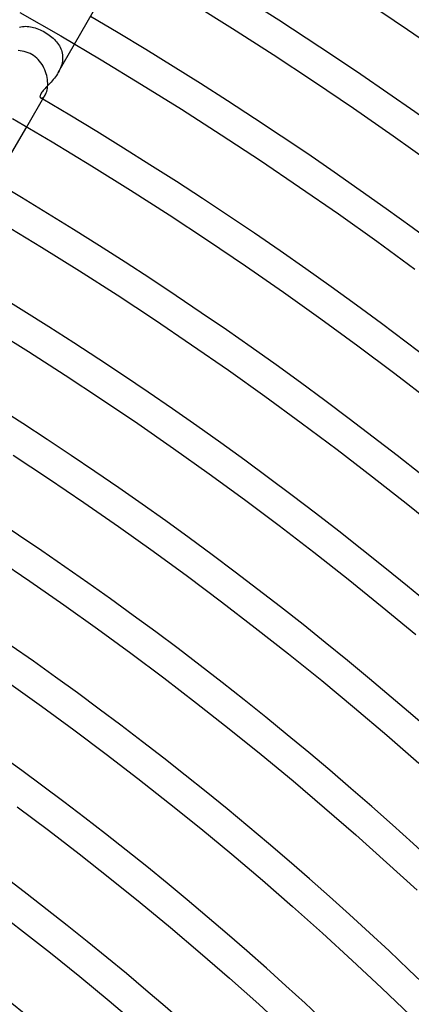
# Model space of a CAD drawing. Header units: millimetres. Extents: x -345 to 345, y -305 to 305.
# Tile 71 of 87: x 120 to 145, y 150 to 212. Entities that reach past the tile are written whole.
import ezdxf

# ---------------------------------------------------------------- set-up
doc = ezdxf.new("R2010")
doc.units = ezdxf.units.MM
doc.layers.add('HIDDEN', color=7, linetype='Continuous')
doc.layers.add('THICK', color=7, linetype='Continuous')

msp = doc.modelspace()

# ---------------------------------------------------------------- linework, layer by layer
at = {"layer": 'HIDDEN'}
for p, q in [((120.258, 211.369), (120.354, 211.39)), ((120.354, 211.39), (120.452, 211.405)), ((120.452, 211.405), (120.55, 211.413)), ((120.55, 211.413), (120.649, 211.416)), ((120.649, 211.416), (120.749, 211.413)), ((120.749, 211.413), (120.849, 211.404)), ((120.849, 211.404), (120.95, 211.389)), ((120.95, 211.389), (121.051, 211.37)), ((121.051, 211.37), (121.152, 211.345)), ((121.152, 211.345), (121.253, 211.316)), ((121.253, 211.316), (121.354, 211.282)), ((121.354, 211.282), (121.455, 211.244)), ((121.455, 211.244), (121.555, 211.201)), ((121.555, 211.201), (121.655, 211.154)), ((121.655, 211.154), (121.753, 211.104)), ((121.753, 211.104), (121.85, 211.05)), ((121.85, 211.05), (121.946, 210.993)), ((121.946, 210.993), (122.039, 210.932)), ((122.039, 210.932), (122.13, 210.869)), ((122.13, 210.869), (122.217, 210.803)), ((122.217, 210.803), (122.301, 210.734)), ((122.301, 210.734), (122.382, 210.663)), ((122.382, 210.663), (122.458, 210.59)), ((122.458, 210.59), (122.53, 210.514)), ((122.53, 210.514), (122.597, 210.436)), ((122.597, 210.436), (122.66, 210.356)), ((122.66, 210.356), (122.717, 210.273)), ((122.701, 208.524), (123.728, 210.303)), ((122.717, 210.273), (122.77, 210.188)), ((122.77, 210.188), (122.817, 210.101)), ((122.817, 210.101), (122.858, 210.012)), ((122.858, 210.012), (122.894, 209.92)), ((122.894, 209.92), (122.923, 209.826)), ((122.923, 209.826), (122.946, 209.73)), ((122.946, 209.73), (122.962, 209.632)), ((122.962, 209.632), (122.971, 209.533)), ((122.914, 209.021), (122.883, 208.919)), ((122.939, 209.124), (122.914, 209.021)), ((122.958, 209.228), (122.939, 209.124)), ((122.969, 209.331), (122.958, 209.228)), ((122.974, 209.432), (122.969, 209.331)), ((122.971, 209.533), (122.974, 209.432)), ((122.643, 208.429), (122.583, 208.337)), ((122.7, 208.523), (122.643, 208.429)), ((122.753, 208.619), (122.7, 208.523)), ((122.802, 208.718), (122.753, 208.619)), ((122.845, 208.818), (122.802, 208.718)), ((122.883, 208.919), (122.845, 208.818)), ((122.118, 207.774), (122.053, 207.704)), ((122.185, 207.846), (122.118, 207.774)), ((122.253, 207.92), (122.185, 207.846)), ((122.32, 207.998), (122.253, 207.92)), ((122.388, 208.079), (122.32, 207.998)), ((122.455, 208.162), (122.388, 208.079)), ((122.52, 208.248), (122.455, 208.162)), ((122.583, 208.337), (122.52, 208.248)), ((121.601, 207.17), (121.578, 207.124)), ((121.631, 207.219), (121.601, 207.17)), ((121.668, 207.272), (121.631, 207.219)), ((121.711, 207.328), (121.668, 207.272)), ((121.759, 207.386), (121.711, 207.328)), ((121.812, 207.446), (121.759, 207.386)), ((121.868, 207.508), (121.812, 207.446)), ((121.928, 207.572), (121.868, 207.508)), ((121.99, 207.637), (121.928, 207.572)), ((122.053, 207.704), (121.99, 207.637)), ((121.552, 207.043), (121.549, 207.009)), ((121.549, 207.009), (121.552, 206.979)), ((121.562, 207.082), (121.552, 207.043)), ((121.552, 206.979), (121.56, 206.954)), ((121.56, 206.954), (121.573, 206.934)), ((121.578, 207.124), (121.562, 207.082)), ((121.573, 206.934), (121.591, 206.919)), ((121.591, 206.919), (121.618, 206.909)), ((121.618, 206.909), (121.65, 206.908)), ((121.65, 206.908), (121.685, 206.916)), ((121.685, 206.916), (121.723, 206.933)), ((121.723, 206.933), (121.764, 206.961)), ((121.764, 206.961), (121.804, 207)), ((121.804, 207), (121.845, 207.05)), ((121.845, 207.05), (121.885, 207.11)), ((119.646, 203.233), (120.728, 205.107))]:
    msp.add_line(p, q, dxfattribs=at)
msp.add_arc((0, 0), 240, 59.52252, 59.56034, dxfattribs=at)
at = {"layer": 'THICK'}
for p, q in [((131.077, 212.882), (133.649, 211.277)), ((142.065, 212.964), (144.637, 211.225)), ((120.287, 212.29), (122.853, 210.815)), ((123.728, 210.303), (124.914, 212.358)), ((133.649, 211.277), (136.202, 209.64)), ((144.637, 211.225), (147.189, 209.455)), ((122.853, 210.815), (125.401, 209.31)), ((120.305, 209.879), (120.176, 209.888)), ((120.433, 209.862), (120.305, 209.879)), ((120.56, 209.837), (120.433, 209.862)), ((120.684, 209.802), (120.56, 209.837)), ((120.806, 209.759), (120.684, 209.802)), ((120.925, 209.708), (120.806, 209.759)), ((121.04, 209.647), (120.925, 209.708)), ((121.149, 209.579), (121.04, 209.647)), ((136.202, 209.64), (138.735, 207.973)), ((121.252, 209.502), (121.149, 209.579)), ((121.35, 209.419), (121.252, 209.502)), ((121.441, 209.329), (121.35, 209.419)), ((121.526, 209.233), (121.441, 209.329)), ((121.605, 209.131), (121.526, 209.233)), ((121.677, 209.025), (121.605, 209.131)), ((121.743, 208.914), (121.677, 209.025)), ((125.401, 209.31), (127.931, 207.773)), ((121.802, 208.8), (121.743, 208.914)), ((121.855, 208.683), (121.802, 208.8)), ((121.901, 208.563), (121.855, 208.683)), ((121.94, 208.442), (121.901, 208.563)), ((121.972, 208.321), (121.94, 208.442)), ((121.998, 208.199), (121.972, 208.321)), ((122.017, 208.078), (121.998, 208.199)), ((122.03, 207.959), (122.017, 208.078)), ((122.036, 207.842), (122.03, 207.959)), ((122.036, 207.728), (122.036, 207.842)), ((127.931, 207.773), (130.442, 206.206)), ((138.735, 207.973), (141.247, 206.275)), ((121.885, 207.11), (121.918, 207.174)), ((121.918, 207.174), (121.948, 207.247)), ((121.948, 207.247), (121.976, 207.329)), ((121.976, 207.329), (121.999, 207.419)), ((121.999, 207.419), (122.016, 207.516)), ((122.016, 207.516), (122.029, 207.619)), ((122.029, 207.619), (122.036, 207.728)), ((120.728, 205.107), (121.885, 207.11)), ((130.442, 206.206), (132.933, 204.609)), ((141.247, 206.275), (143.739, 204.546)), ((119.832, 205.631), (122.318, 204.163)), ((122.318, 204.163), (124.785, 202.664)), ((132.933, 204.609), (135.405, 202.981)), ((143.739, 204.546), (146.209, 202.788)), ((135.405, 202.981), (137.857, 201.324)), ((124.785, 202.664), (127.234, 201.135)), ((127.234, 201.135), (129.664, 199.577)), ((137.857, 201.324), (140.289, 199.637)), ((129.664, 199.577), (132.076, 197.99)), ((140.289, 199.637), (142.7, 197.921)), ((119.234, 199.016), (121.639, 197.555)), ((132.076, 197.99), (134.467, 196.373)), ((142.7, 197.921), (145.09, 196.175)), ((121.639, 197.555), (124.027, 196.065)), ((124.027, 196.065), (126.396, 194.546)), ((134.467, 196.373), (136.839, 194.728)), ((126.396, 194.546), (128.746, 192.999)), ((136.839, 194.728), (139.191, 193.054)), ((128.746, 192.999), (131.077, 191.423)), ((139.191, 193.054), (141.523, 191.351)), ((118.493, 192.446), (120.819, 190.994)), ((131.077, 191.423), (133.39, 189.819)), ((141.523, 191.351), (143.833, 189.621)), ((120.819, 190.994), (123.127, 189.515)), ((133.39, 189.819), (135.682, 188.187)), ((123.127, 189.515), (125.416, 188.007)), ((143.833, 189.621), (146.123, 187.862)), ((125.416, 188.007), (127.688, 186.472)), ((135.682, 188.187), (137.955, 186.527)), ((127.688, 186.472), (129.94, 184.91)), ((137.955, 186.527), (140.207, 184.84)), ((129.94, 184.91), (132.173, 183.32)), ((119.858, 184.483), (122.087, 183.016)), ((140.207, 184.84), (142.439, 183.126)), ((132.173, 183.32), (134.387, 181.703)), ((142.439, 183.126), (144.65, 181.385)), ((122.087, 183.016), (124.298, 181.522)), ((124.298, 181.522), (126.49, 180.001)), ((134.387, 181.703), (136.581, 180.06)), ((144.65, 181.385), (146.839, 179.617)), ((126.49, 180.001), (128.664, 178.453)), ((136.581, 180.06), (138.755, 178.39)), ((128.664, 178.453), (130.819, 176.879)), ((138.755, 178.39), (140.909, 176.694)), ((118.757, 178.025), (120.908, 176.571)), ((130.819, 176.879), (132.955, 175.28)), ((120.908, 176.571), (123.041, 175.092)), ((140.909, 176.694), (143.042, 174.972)), ((123.041, 175.092), (125.155, 173.586)), ((132.955, 175.28), (135.071, 173.654)), ((143.042, 174.972), (145.153, 173.224)), ((125.155, 173.586), (127.252, 172.055)), ((135.071, 173.654), (137.168, 172.003)), ((127.252, 172.055), (129.329, 170.499)), ((137.168, 172.003), (139.244, 170.327)), ((119.591, 170.182), (121.646, 168.719)), ((129.329, 170.499), (131.388, 168.918)), ((139.244, 170.327), (141.3, 168.625)), ((131.388, 168.918), (133.427, 167.312)), ((121.646, 168.719), (123.684, 167.231)), ((141.3, 168.625), (143.335, 166.899)), ((123.684, 167.231), (125.703, 165.719)), ((133.427, 167.312), (135.446, 165.681)), ((143.335, 166.899), (145.348, 165.148)), ((125.703, 165.719), (127.704, 164.182)), ((135.446, 165.681), (137.446, 164.026)), ((127.704, 164.182), (129.686, 162.621)), ((137.446, 164.026), (139.425, 162.347)), ((129.686, 162.621), (131.649, 161.036)), ((120.116, 162.407), (122.077, 160.939)), ((139.425, 162.347), (141.384, 160.644)), ((122.077, 160.939), (124.02, 159.446)), ((131.649, 161.036), (133.592, 159.427)), ((141.384, 160.644), (143.323, 158.917)), ((124.02, 159.446), (125.945, 157.93)), ((133.592, 159.427), (135.516, 157.795)), ((143.323, 158.917), (145.24, 157.167)), ((125.945, 157.93), (127.851, 156.391)), ((135.516, 157.795), (137.42, 156.14)), ((118.451, 156.158), (120.336, 154.71)), ((127.851, 156.391), (129.739, 154.828)), ((137.42, 156.14), (139.304, 154.462)), ((120.336, 154.71), (122.204, 153.239)), ((129.739, 154.828), (131.607, 153.243)), ((139.304, 154.462), (141.167, 152.76)), ((122.204, 153.239), (124.054, 151.745)), ((131.607, 153.243), (133.456, 151.636)), ((141.167, 152.76), (143.01, 151.037)), ((124.054, 151.745), (125.885, 150.23)), ((133.456, 151.636), (135.286, 150.006)), ((143.01, 151.037), (144.831, 149.291)), ((125.885, 150.23), (127.698, 148.692)), ((135.286, 150.006), (137.095, 148.354))]:
    msp.add_line(p, q, dxfattribs=at)
for radius, start, end in [(282, 0.40634, 59.59363), (276, 0.41517, 59.5848), (270, 0.42439, 59.57558), (264, 0.43407, 59.56595), (258, 0.44416, 59.55587), (252, 0.45476, 59.54527), (246, 0.46581, 59.53415), (240, 0.47745, 59.52252), (234, 0.48971, 59.51026), (228, 0.5026, 59.49743), (222, 0.51618, 59.48379), (216, 0.5305, 59.46947), (210, 0.54569, 59.45434), (204, 0.56173, 59.43824), (198, 0.57874, 59.42122), (192, 0.59674, 59.40323), (186, 0.61582, 59.38421), (181, 0.63232, 59.36765)]:
    msp.add_arc((0, 0), radius, start, end, dxfattribs=at)

doc.saveas('drawing.dxf')
